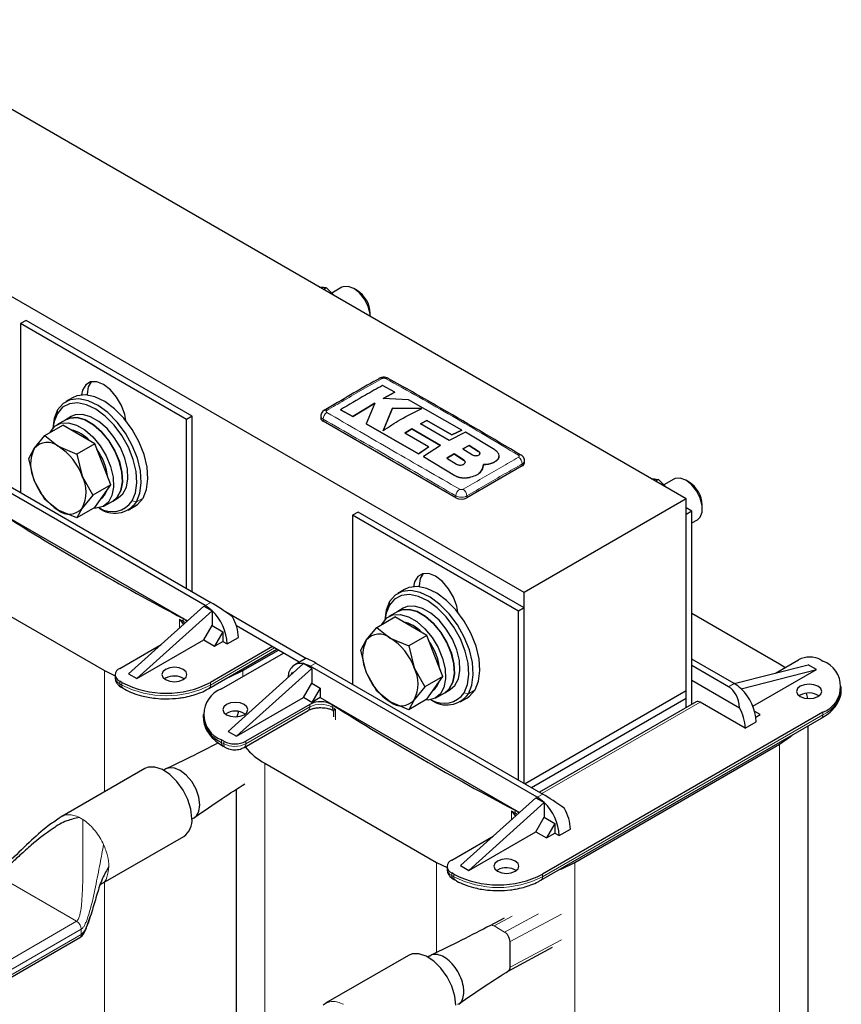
# Model space of a CAD drawing. Header units: millimetres. Extents: x 5 to 418, y 2 to 292.
# Tile 14 of 23: x 254 to 296, y 92 to 143. Entities that reach past the tile are written whole.
import ezdxf

# ---------------------------------------------------------------- set-up
doc = ezdxf.new("R2010")
doc.units = ezdxf.units.MM

msp = doc.modelspace()

# ---------------------------------------------------------------- linework, layer by layer
at = {"color": 7, "linetype": 'Continuous', "lineweight": 25}
for p, q in [((287.7706, 118.0719), (245.3442, 142.5642)), ((279.4834, 113.2878), (237.057, 137.78)), ((269.3793, 128.8592), (269.2319, 128.7742)), ((269.7849, 128.4549), (269.3793, 128.8592)), ((270.168, 128.8888), (269.6498, 128.5896)), ((270.9416, 128.7291), (270.7681, 128.8293)), ((271.6165, 127.3975), (271.6165, 127.56)), ((254.0275, 127.1993), (253.7447, 127.036)), ((253.7447, 127.036), (253.7447, 118.397)), ((262.23, 122.1375), (253.7447, 127.036)), ((262.5128, 122.3008), (254.0275, 127.1993)), ((272.87, 123.5331), (272.2479, 123.8699)), ((257.1388, 123.4271), (257.1388, 123.3835)), ((272.2667, 123.2135), (272.87, 123.5331)), ((272.87, 123.5265), (272.2667, 123.2069)), ((272.87, 123.5331), (272.87, 123.5265)), ((256.3874, 123.2427), (256.048, 123.0468)), ((270.7162, 122.2927), (271.8416, 122.9761)), ((271.8416, 122.9695), (270.7162, 122.2861)), ((271.8416, 122.9761), (271.401, 121.9189)), ((273.5779, 123.1454), (272.2667, 123.2135)), ((276.2925, 121.5962), (273.5779, 123.1454)), ((256.3349, 122.2887), (256.052, 122.1254)), ((262.5128, 122.3008), (262.23, 122.1375)), ((262.5128, 113.3353), (262.5128, 122.3008)), ((269.0849, 122.3126), (269.0849, 122.2111)), ((270.0945, 122.628), (270.7162, 122.2927)), ((270.0945, 122.628), (270.0945, 122.6215)), ((270.7162, 122.2861), (270.0945, 122.6215)), ((270.7162, 122.2927), (270.7162, 122.2861)), ((272.7473, 122.7167), (272.2698, 121.5648)), ((272.2698, 121.5583), (272.7473, 122.7101)), ((274.2525, 122.7012), (272.7473, 122.7167)), ((272.7473, 122.7167), (272.7473, 122.7101)), ((272.7473, 122.7101), (274.2525, 122.6947)), ((254.9778, 121.3098), (255.898, 121.8411)), ((256.052, 122.1254), (255.5995, 121.8641)), ((256.7145, 121.3697), (255.898, 121.8411)), ((262.23, 113.4986), (262.23, 122.1375)), ((275.9903, 118.1291), (269.202, 122.0479)), ((271.401, 121.9189), (274.0883, 120.3879)), ((271.401, 121.9189), (271.401, 121.9124)), ((274.0883, 120.3814), (271.401, 121.9124)), ((274.1869, 121.9198), (274.5131, 122.0904)), ((274.5131, 122.0839), (274.1869, 121.9132)), ((275.6519, 121.0595), (274.1869, 121.9198)), ((274.5131, 122.0904), (275.7816, 121.35)), ((274.5131, 122.0904), (274.5131, 122.0839)), ((275.7816, 121.3435), (274.5131, 122.0839)), ((254.4433, 120.6561), (254.9778, 121.3098)), ((254.9778, 121.3098), (255.668, 120.7656)), ((257.531, 120.8984), (256.7145, 121.3697)), ((273.3813, 121.4395), (273.7419, 121.6646)), ((273.7419, 121.6581), (273.3813, 121.4329)), ((274.5985, 120.7296), (273.3813, 121.4395)), ((273.7419, 121.6646), (275.2066, 120.8044)), ((273.7419, 121.6646), (273.7419, 121.6581)), ((275.2066, 120.7979), (273.7419, 121.6581)), ((276.4891, 121.4798), (275.6519, 121.0595)), ((275.7816, 121.35), (276.2925, 121.5962)), ((276.2925, 121.5896), (275.7816, 121.3435)), ((275.7816, 121.35), (275.7816, 121.3435)), ((276.2925, 121.5962), (276.2925, 121.5896)), ((277.9852, 120.5776), (276.4891, 121.4798)), ((255.668, 120.7656), (256.6108, 120.3671)), ((257.531, 120.8984), (256.6108, 120.3671)), ((257.9393, 119.8461), (257.531, 120.8984)), ((275.2066, 120.8044), (274.3357, 120.2413)), ((276.6639, 120.8085), (276.3483, 120.639)), ((276.3483, 120.6324), (276.6639, 120.802)), ((277.1563, 120.502), (276.6639, 120.8085)), ((276.6639, 120.8085), (276.6639, 120.802)), ((276.6639, 120.802), (277.1563, 120.4955)), ((254.1613, 120.1481), (254.4433, 120.6561)), ((256.6108, 120.3671), (256.8927, 119.242)), ((274.0883, 120.3879), (274.5985, 120.7296)), ((274.5985, 120.723), (274.0883, 120.3814)), ((274.0883, 120.3879), (274.0883, 120.3814)), ((274.5985, 120.7296), (274.5985, 120.723)), ((275.8964, 120.3799), (275.5357, 120.1591)), ((275.5357, 120.1526), (275.8964, 120.3733)), ((276.3888, 120.0702), (275.8964, 120.3799)), ((275.8964, 120.3799), (275.8964, 120.3733)), ((275.8964, 120.3733), (276.3888, 120.0637)), ((276.3483, 120.639), (276.8407, 120.3297)), ((278.1993, 120.2657), (278.1993, 120.2723)), ((254.4433, 119.023), (254.1613, 120.1481)), ((258.3475, 118.7939), (257.9393, 119.8461)), ((274.3357, 120.2413), (275.9414, 119.2696)), ((274.3357, 120.2413), (274.3357, 120.2347)), ((275.9414, 119.2631), (274.3357, 120.2347)), ((275.5357, 120.1591), (276.0282, 119.8522)), ((279.3844, 119.7619), (276.5559, 118.1291)), ((277.3571, 119.6184), (277.3954, 119.837)), ((277.3865, 119.7797), (277.3571, 119.6118)), ((277.3994, 119.7789), (277.3994, 119.7855)), ((277.9852, 119.9756), (277.9852, 119.9691)), ((279.5015, 119.9252), (279.5015, 120.0267)), ((263.1775, 112.625), (251.5809, 119.3196)), ((251.8638, 119.4829), (263.4603, 112.7883)), ((277.3571, 119.6184), (277.3571, 119.6118)), ((254.9778, 118.0437), (254.4433, 119.023)), ((256.8927, 119.242), (257.4273, 118.2627)), ((258.3475, 118.7939), (257.4273, 118.2627)), ((257.9393, 118.2131), (258.3475, 118.7939)), ((276.682, 119.176), (276.682, 119.1695)), ((286.3498, 119.0624), (286.2024, 118.9773)), ((286.7555, 118.658), (286.3498, 119.0624)), ((287.1386, 119.0919), (286.6203, 118.7927)), ((287.9122, 118.9322), (287.7387, 119.0324)), ((257.4273, 118.2627), (256.8927, 117.6089)), ((255.668, 117.4994), (254.9778, 118.0437)), ((257.531, 117.6322), (257.9393, 118.2131)), ((257.9993, 117.7071), (258.4518, 117.9683)), ((258.4518, 117.9683), (258.7347, 118.1316)), ((287.7706, 118.0719), (279.4834, 113.2878)), ((287.7706, 108.2735), (287.7706, 118.0719)), ((288.5871, 117.5628), (288.5871, 117.7631)), ((252.09, 117.7192), (262.2666, 111.8444)), ((256.6108, 117.101), (255.668, 117.4994)), ((257.531, 117.6322), (256.6108, 117.101)), ((256.8927, 117.6089), (256.6108, 117.101)), ((259.2478, 117.5041), (259.5872, 117.7)), ((270.9981, 117.4024), (270.7152, 117.2391)), ((270.7152, 117.2391), (270.7152, 108.6001)), ((279.2005, 112.3406), (270.7152, 117.2391)), ((279.4834, 112.5039), (270.9981, 117.4024)), ((288.0535, 117.4513), (287.7706, 117.6146)), ((288.0535, 117.4513), (287.7706, 117.2881)), ((287.7706, 107.4126), (287.7706, 117.2881)), ((288.0535, 107.5759), (288.0535, 117.4513)), ((288.0535, 116.8488), (288.3385, 117.0134)), ((249.2616, 114.364), (258.0297, 109.3023)), ((273.358, 113.4458), (273.0186, 113.2499)), ((274.1093, 113.6302), (274.1093, 113.5866)), ((279.4834, 103.5384), (279.4834, 113.2878)), ((259.2601, 109.1388), (263.1068, 112.6005)), ((259.6844, 108.8938), (263.531, 112.3556)), ((263.1068, 112.6005), (263.5307, 112.3558)), ((263.531, 112.3556), (263.5307, 112.3558)), ((263.531, 112.3555), (263.531, 111.6044)), ((268.3573, 109.9123), (264.2207, 112.3002)), ((273.0226, 112.3285), (272.57, 112.0672)), ((273.3054, 112.4918), (273.0226, 112.3285)), ((279.4834, 112.5039), (279.2005, 112.3406)), ((279.2005, 103.7017), (279.2005, 112.3406)), ((279.4834, 103.5384), (279.4834, 112.5039)), ((292.5365, 109.6289), (288.0535, 112.2169)), ((271.9484, 111.5129), (272.8686, 112.0442)), ((273.6851, 111.5728), (272.8686, 112.0442)), ((263.1068, 110.8695), (263.531, 111.6044)), ((263.531, 111.6044), (264.0826, 111.286)), ((264.0826, 111.286), (263.6583, 110.5511)), ((264.0826, 111.286), (264.0826, 110.7961)), ((267.9838, 109.7359), (264.7738, 111.589)), ((271.4138, 110.8592), (271.9484, 111.5129)), ((271.9484, 111.5129), (272.6386, 110.9687)), ((274.5016, 111.1015), (273.6851, 111.5728)), ((259.6844, 108.8938), (263.1068, 110.8695)), ((263.1068, 110.8695), (263.6583, 110.5511)), ((263.6583, 110.5511), (264.0826, 110.7961)), ((264.0826, 110.7961), (264.3088, 110.6654)), ((264.3088, 110.6654), (264.8745, 110.992)), ((271.1319, 110.3512), (271.4138, 110.8592)), ((272.6386, 110.9687), (273.5814, 110.5702)), ((274.5016, 111.1015), (273.5814, 110.5702)), ((274.9098, 110.0492), (274.5016, 111.1015)), ((258.8076, 109.4163), (260.9301, 110.6417)), ((263.3633, 108.3841), (266.8444, 110.3937)), ((266.614, 110.5267), (263.4462, 108.6979)), ((264.0119, 108.3713), (267.1797, 110.2001)), ((265.1008, 109.3023), (266.9179, 110.3513)), ((271.4138, 109.2261), (271.1319, 110.3512)), ((273.5814, 110.5702), (273.8633, 109.4451)), ((268.2892, 109.9123), (267.7516, 109.6019)), ((268.8343, 109.686), (280.4309, 102.9914)), ((275.3181, 108.997), (274.9098, 110.0492)), ((290.2172, 108.641), (288.0535, 109.8901)), ((292.3232, 109.1707), (293.5124, 109.8572)), ((294.6437, 109.8572), (294.7569, 109.7919)), ((258.0297, 109.3023), (258.5732, 109.0307)), ((268.1979, 109.6615), (264.3513, 106.1997)), ((268.6222, 109.4165), (264.7755, 105.9548)), ((267.57, 109.0964), (267.6464, 109.2286)), ((267.6464, 109.2286), (267.6894, 109.2038)), ((268.1979, 109.6614), (268.1982, 109.6613)), ((268.6222, 109.4165), (268.1982, 109.6613)), ((280.148, 102.8281), (268.5515, 109.5227)), ((268.6222, 109.4165), (268.6222, 108.6653)), ((271.9484, 108.2468), (271.4138, 109.2261)), ((273.8633, 109.4451), (274.3979, 108.4658)), ((289.9344, 108.4777), (288.0535, 109.5635)), ((290.225, 108.6364), (293.9932, 109.5959)), ((290.5708, 108.3715), (294.4175, 109.351)), ((291.1743, 107.4788), (294.4175, 109.351)), ((292.8148, 109.4545), (292.5365, 109.6289)), ((294.4175, 109.351), (293.9932, 109.5959)), ((258.5732, 109.0898), (258.5732, 108.9591)), ((258.9207, 108.6979), (258.8076, 108.7632)), ((259.2601, 109.1388), (259.6844, 108.8938)), ((261.1552, 108.9101), (261.105, 108.8775)), ((275.3181, 108.997), (274.3979, 108.4658)), ((274.9098, 108.4162), (275.3181, 108.997)), ((288.0535, 108.8123), (290.4863, 107.4079)), ((258.8904, 108.4494), (259.0036, 108.3841)), ((268.1979, 107.9305), (268.6222, 108.6653)), ((268.6222, 108.6653), (269.0606, 108.4122)), ((269.0606, 108.4122), (268.6363, 107.6774)), ((269.0606, 108.4122), (269.0606, 107.9223)), ((272.6386, 107.7025), (271.9484, 108.2468)), ((274.3979, 108.4658), (273.8633, 107.812)), ((274.5016, 107.8353), (274.9098, 108.4162)), ((275.4224, 108.1714), (275.7052, 108.3347)), ((287.7706, 108.2735), (279.5259, 103.5139)), ((287.7706, 107.8815), (287.7706, 108.2735)), ((290.5705, 108.3717), (290.5708, 108.3715)), ((295.6941, 108.355), (295.6941, 108.4856)), ((264.7755, 105.9548), (268.1979, 107.9305)), ((268.6363, 107.6774), (268.1979, 107.9305)), ((269.0606, 107.9223), (268.6363, 107.6774)), ((269.0606, 107.9223), (279.2371, 102.0475)), ((273.5814, 107.3041), (272.6386, 107.7025)), ((274.5016, 107.8353), (273.5814, 107.3041)), ((273.8633, 107.812), (273.5814, 107.3041)), ((274.9698, 107.9102), (275.4224, 108.1714)), ((276.2183, 107.7072), (276.5577, 107.9031)), ((287.7706, 107.8815), (279.8654, 103.3179)), ((288.2778, 107.7054), (280.2715, 103.0834)), ((287.7706, 107.4126), (287.7706, 107.8815)), ((290.7829, 106.3548), (288.4778, 107.6856)), ((293.5972, 108.0447), (293.547, 108.0121)), ((293.9764, 107.8737), (293.9074, 108.1437)), ((264.8778, 107.2106), (264.8016, 106.9436)), ((265.1735, 105.3797), (268.4364, 107.2634)), ((268.5193, 107.5771), (265.2564, 105.6935)), ((269.6948, 107.2926), (269.7133, 107.2922)), ((269.7285, 107.2227), (269.7285, 106.9408)), ((294.7569, 107.1794), (280.4167, 98.901)), ((291.5466, 107.0569), (291.2661, 107.2189)), ((263.0746, 107.0651), (263.0746, 106.9344)), ((280.3339, 98.5872), (294.674, 106.8656)), ((290.7829, 106.3548), (291.3486, 106.6814)), ((291.3295, 106.9316), (291.5466, 107.0569)), ((264.3513, 106.1997), (264.7755, 105.9548)), ((294.001, 79.8255), (294.001, 106.4771)), ((264.125, 105.6935), (264.0119, 105.7588)), ((264.0947, 105.445), (264.2079, 105.3797)), ((282.0714, 99.5054), (292.5365, 105.5468)), ((260.0845, 104.295), (255.8419, 101.8458)), ((261.1706, 104.2754), (261.0585, 104.2107)), ((266.2322, 104.5671), (275.0003, 99.5054)), ((264.7677, 103.2342), (264.7677, 88.6668)), ((276.2307, 99.3419), (280.0773, 102.8036)), ((280.0773, 102.8036), (280.5013, 102.5589)), ((276.6549, 99.0969), (280.5016, 102.5587)), ((280.5016, 102.5587), (280.5013, 102.5589)), ((280.5016, 102.5586), (280.5016, 101.8075)), ((255.8631, 101.858), (255.7179, 101.7569)), ((262.4984, 101.7165), (262.6105, 101.7812)), ((280.0773, 101.0726), (280.5016, 101.8075)), ((280.5016, 101.8075), (281.0531, 101.4891)), ((281.0531, 101.4891), (280.6289, 100.7542)), ((281.0531, 101.4891), (281.0531, 100.9992)), ((281.2794, 100.8685), (281.8451, 101.1951)), ((257.8417, 98.3816), (262.0844, 100.8308)), ((275.7781, 99.6194), (277.9007, 100.8448)), ((276.6549, 99.0969), (280.0773, 101.0726)), ((280.0773, 101.0726), (280.6289, 100.7542)), ((280.6289, 100.7542), (281.0531, 100.9992)), ((281.0531, 100.9992), (281.2794, 100.8685)), ((275.0003, 99.5054), (275.5438, 99.2338)), ((275.5438, 99.2929), (275.5438, 99.1622)), ((276.2307, 99.3419), (276.6549, 99.0969)), ((275.8913, 98.901), (275.7781, 98.9663)), ((275.861, 98.6525), (275.9741, 98.5872)), ((278.1257, 99.1132), (278.0755, 99.0806)), ((278.4615, 96.6579), (277.7322, 96.2675)), ((251.9655, 92.8859), (256.7728, 95.6611)), ((278.6593, 93.9512), (280.932, 95.1678)), ((278.7621, 94.1452), (278.7621, 95.4525)), ((273.5761, 94.7512), (269.3335, 92.302)), ((274.6622, 94.7315), (274.5501, 94.6668)), ((269.3547, 92.3141), (269.2095, 92.2131))]:
    msp.add_line(p, q, dxfattribs=at)
at = {"color": 7, "linetype": 'Continuous', "lineweight": 18}
for p, q in [((257.1388, 123.4271), (257.0733, 123.3893)), ((255.6226, 122.4481), (255.6351, 122.6312)), ((269.202, 122.0479), (269.202, 122.1497)), ((277.1563, 120.502), (277.1563, 120.4955)), ((276.3888, 120.0702), (276.3888, 120.0637)), ((279.3844, 119.7619), (279.3844, 119.8638)), ((275.9414, 119.2696), (275.9414, 119.2631)), ((259.4469, 117.9722), (259.6607, 117.9197)), ((260.0001, 118.1157), (259.6607, 117.9197)), ((275.9903, 118.1291), (275.9903, 118.231)), ((276.5559, 118.1291), (276.5559, 118.231)), ((274.1093, 113.6302), (274.0438, 113.5924)), ((263.1775, 112.625), (263.4603, 112.7883)), ((272.5932, 112.6512), (272.6057, 112.8343)), ((261.8716, 111.4889), (261.8716, 111.9278)), ((262.0487, 111.6839), (261.8716, 111.9278)), ((261.8716, 111.9278), (262.0772, 111.7004)), ((262.0435, 111.8373), (262.0435, 111.9679)), ((266.7272, 110.4613), (263.4462, 108.5673)), ((268.5515, 109.5227), (268.8343, 109.686)), ((258.0297, 109.3023), (258.0297, 103.1088)), ((265.1008, 109.3023), (265.1008, 109)), ((258.8076, 108.6326), (258.8076, 108.7632)), ((258.9207, 108.6979), (258.9207, 108.5673)), ((263.4462, 108.5673), (263.4462, 108.6979)), ((258.9207, 108.5673), (258.8076, 108.6326)), ((276.4175, 108.1753), (276.6313, 108.1228)), ((276.9707, 108.3188), (276.6313, 108.1228)), ((289.9344, 108.4777), (290.2172, 108.641)), ((280.3886, 103.0158), (288.4778, 107.6856)), ((265.2564, 105.5629), (268.5193, 107.4465)), ((268.5193, 107.4465), (268.5193, 107.5771)), ((269.6763, 107.5616), (269.6763, 107.431)), ((269.7133, 107.2922), (269.8332, 107.3317)), ((269.8332, 107.3317), (269.7394, 107.2441)), ((269.8332, 107.3317), (269.8332, 106.785)), ((294.7569, 107.1794), (294.7569, 107.0487)), ((294.7569, 107.0487), (280.4167, 98.7704)), ((264.0119, 105.6282), (264.0119, 105.7588)), ((264.125, 105.6935), (264.125, 105.5629)), ((265.2564, 105.5629), (265.2564, 105.6935)), ((264.125, 105.5629), (264.0119, 105.6282)), ((292.5365, 105.5468), (292.5365, 77.7844)), ((266.2322, 104.5671), (266.2322, 89.6031)), ((280.148, 102.8281), (280.4309, 102.9914)), ((279.0141, 102.0404), (279.0141, 102.171)), ((278.8422, 101.6921), (278.8422, 102.1309)), ((279.0192, 101.887), (278.8422, 102.1309)), ((278.8422, 102.1309), (279.0478, 101.9035)), ((257.9421, 100.5045), (257.9859, 100.4131)), ((275.0003, 99.5054), (275.0003, 94.898)), ((282.0714, 99.5054), (282.0714, 71.743)), ((256.6061, 96.4941), (252.552, 98.8345)), ((275.7781, 98.8357), (275.7781, 98.9663)), ((275.8913, 98.7704), (275.7781, 98.8357)), ((275.8913, 98.901), (275.8913, 98.7704)), ((280.4167, 98.7704), (280.4167, 98.901)), ((258.0297, 98.4901), (258.0297, 81.9916)), ((277.9419, 96.2529), (278.8641, 96.7465)), ((278.4793, 95.9426), (280.2204, 96.8747)), ((278.7621, 95.4525), (281.3849, 96.8565)), ((251.7114, 93.6685), (256.6061, 96.4941)), ((278.4793, 95.9426), (277.9419, 96.2529)), ((252.0741, 93.3335), (256.8418, 96.0859)), ((256.8418, 95.8137), (252.0741, 93.0613)), ((256.8418, 95.8137), (256.8418, 96.0859)), ((278.7621, 94.1452), (281.3849, 95.5492))]:
    msp.add_line(p, q, dxfattribs=at)
at = {"color": 7, "linetype": 'Continuous', "lineweight": 25, "flags": 128}
for points in [[(271.6159, 127.3979), (271.6036, 127.5373), (271.5028, 127.9152), (271.3134, 128.2853), (271.0582, 128.6027), (270.768, 128.8294), (270.4778, 128.9378), (270.2226, 128.915), (270.168, 128.8888)], [(259.1133, 122.0878), (259.0633, 122.3933), (258.9026, 122.8503), (258.6523, 123.2838), (258.3369, 123.6514), (257.9873, 123.9172), (257.6377, 124.0551), (257.3223, 124.0516), (257.072, 123.907), (256.9113, 123.6356), (256.8613, 123.3878)], [(257.3414, 124.0562), (257.1942, 123.7989), (257.1388, 123.4271)], [(260.0001, 118.1157), (260.1797, 118.5592), (260.2493, 119.0985), (260.2055, 119.7067), (260.0505, 120.3533), (259.792, 121.0057), (259.443, 121.6314), (259.0211, 122.1989), (258.5473, 122.6798), (258.0454, 123.0499), (257.5406, 123.2908), (257.0582, 123.3903), (256.6224, 123.3434), (256.3874, 123.2427)], [(259.4469, 117.9722), (259.6175, 118.3935), (259.6837, 118.9059), (259.6421, 119.4837), (259.4948, 120.0979), (259.2492, 120.7178), (258.9177, 121.3122), (258.5168, 121.8513), (258.0667, 122.3081), (257.5899, 122.6598), (257.1104, 122.8886), (256.6521, 122.9831), (256.2381, 122.9385), (255.8891, 122.7571), (255.6226, 122.4481)], [(259.6607, 117.9197), (259.8403, 118.3632), (259.9099, 118.9026), (259.8661, 119.5108), (259.7111, 120.1573), (259.4526, 120.8098), (259.1036, 121.4355), (258.6817, 122.003), (258.2079, 122.4839), (257.706, 122.854), (257.2012, 123.0948), (256.7188, 123.1943), (256.283, 123.1474), (255.9156, 122.9565), (255.6351, 122.6312)], [(255.6351, 122.6312), (255.4555, 122.1877), (255.3871, 121.6875)], [(255.6226, 122.4481), (255.452, 122.0268), (255.3964, 121.6981)], [(258.7347, 118.1316), (258.9676, 118.3329), (259.1488, 118.6728), (259.2285, 119.1093), (259.2018, 119.615), (259.0703, 120.1581), (258.8424, 120.7044), (258.5323, 121.2197), (258.1595, 121.6716), (257.7475, 122.0316), (257.3221, 122.2772), (256.91, 122.3929), (256.5373, 122.3714), (256.3349, 122.2887)], [(255.2414, 121.462), (255.2661, 121.5108), (255.4952, 121.7924), (255.8063, 121.948), (256.1797, 121.9677), (256.5921, 121.8503), (257.0174, 121.6032), (257.4291, 121.2418), (257.8013, 120.789), (258.1104, 120.2731), (258.3372, 119.7266), (258.4674, 119.1837), (258.4927, 118.6788), (258.4117, 118.2433), (258.2293, 117.9048), (257.9571, 117.6844), (257.6122, 117.5961), (257.472, 117.5981)], [(258.4518, 117.9683), (258.6848, 118.1696), (258.8659, 118.5095), (258.9456, 118.9461), (258.9189, 119.4517), (258.7875, 119.9948), (258.5595, 120.5412), (258.2494, 121.0564), (257.8766, 121.5083), (257.4646, 121.8683), (257.0392, 122.1139), (256.6272, 122.2296), (256.2544, 122.2081), (256.052, 122.1254)], [(256.052, 122.1254), (256.2588, 122.2093), (256.6322, 122.229), (257.0446, 122.1116), (257.47, 121.8644), (257.8817, 121.5031), (258.2538, 121.0502), (258.563, 120.5343), (258.7898, 119.9878), (258.9199, 119.445), (258.9453, 118.94), (258.8642, 118.5046), (258.6819, 118.166), (258.4518, 117.9683)], [(288.3385, 117.0134), (288.4734, 117.1385), (288.5742, 117.4001), (288.5742, 117.7404), (288.4734, 118.1183), (288.284, 118.4884), (288.0288, 118.8058), (287.7385, 119.0325), (287.4483, 119.1409), (287.1931, 119.1181), (287.1386, 119.0919)], [(259.5872, 117.7), (259.7196, 117.7903), (260.0001, 118.1157)], [(276.0839, 112.2909), (276.0339, 112.5964), (275.8732, 113.0534), (275.6229, 113.4869), (275.3075, 113.8545), (274.9579, 114.1203), (274.6083, 114.2582), (274.2929, 114.2547), (274.0426, 114.1101), (273.8819, 113.8387), (273.8319, 113.591)], [(274.312, 114.2593), (274.1647, 114.002), (274.1093, 113.6302)], [(276.6313, 108.1228), (276.8108, 108.5663), (276.8805, 109.1057), (276.8367, 109.7139), (276.6816, 110.3604), (276.4232, 111.0129), (276.0742, 111.6386), (275.6522, 112.2061), (275.1784, 112.687), (274.6765, 113.0571), (274.1717, 113.2979), (273.6893, 113.3974), (273.2535, 113.3505), (272.8862, 113.1596), (272.6057, 112.8343)], [(276.9707, 108.3188), (277.1502, 108.7623), (277.2199, 109.3016), (277.1761, 109.9098), (277.0211, 110.5564), (276.7626, 111.2088), (276.4136, 111.8345), (275.9916, 112.402), (275.5178, 112.8829), (275.0159, 113.253), (274.5111, 113.4939), (274.0287, 113.5934), (273.5929, 113.5465), (273.358, 113.4458)], [(272.6057, 112.8343), (272.4261, 112.3908), (272.3576, 111.8906)], [(276.4175, 108.1753), (276.5881, 108.5966), (276.6542, 109.109), (276.6126, 109.6868), (276.4653, 110.301), (276.2198, 110.9209), (275.8883, 111.5153), (275.4874, 112.0544), (275.0373, 112.5112), (274.5605, 112.8629), (274.0809, 113.0917), (273.6227, 113.1862), (273.2086, 113.1416), (272.8596, 112.9602), (272.5932, 112.6512)], [(272.5932, 112.6512), (272.4226, 112.2299), (272.367, 111.9012)], [(275.4224, 108.1714), (275.6554, 108.3727), (275.8365, 108.7126), (275.9162, 109.1492), (275.8895, 109.6548), (275.758, 110.1979), (275.5301, 110.7443), (275.22, 111.2595), (274.8472, 111.7114), (274.4352, 112.0714), (274.0098, 112.317), (273.5978, 112.4327), (273.225, 112.4112), (273.0226, 112.3285)], [(273.0226, 112.3285), (273.2294, 112.4124), (273.6028, 112.4321), (274.0152, 112.3147), (274.4406, 112.0675), (274.8523, 111.7062), (275.2244, 111.2533), (275.5335, 110.7374), (275.7603, 110.1909), (275.8905, 109.6481), (275.9158, 109.1431), (275.8348, 108.7077), (275.6524, 108.3691), (275.4224, 108.1714)], [(275.7052, 108.3347), (275.9382, 108.536), (276.1193, 108.8759), (276.199, 109.3124), (276.1723, 109.8181), (276.0409, 110.3612), (275.8129, 110.9075), (275.5028, 111.4228), (275.1301, 111.8747), (274.718, 112.2347), (274.2926, 112.4803), (273.8806, 112.596), (273.5078, 112.5745), (273.3054, 112.4918)], [(272.212, 111.6651), (272.2367, 111.7139), (272.4658, 111.9956), (272.7768, 112.1511), (273.1503, 112.1708), (273.5626, 112.0534), (273.988, 111.8063), (274.3997, 111.4449), (274.7718, 110.9921), (275.081, 110.4762), (275.3078, 109.9297), (275.4379, 109.3868), (275.4633, 108.8819), (275.3822, 108.4464), (275.1999, 108.1079), (274.9277, 107.8875), (274.5827, 107.7992), (274.4425, 107.8012)], [(261.1552, 109.3674), (261.0164, 109.2475), (260.9677, 109.1061), (261.0164, 108.9647), (261.1552, 108.8449), (261.3628, 108.7648), (261.6077, 108.7366), (261.8526, 108.7648), (262.0602, 108.8449), (262.199, 108.9647), (262.2477, 109.1061), (262.199, 109.2475), (262.0602, 109.3674), (261.8526, 109.4474), (261.6077, 109.4756), (261.3628, 109.4474), (261.1552, 109.3674)], [(264.3102, 108.9307), (264.4332, 108.9789), (265.1008, 109.3023)], [(276.5577, 107.9031), (276.6902, 107.9934), (276.9707, 108.3188)], [(293.5972, 108.502), (293.4585, 108.3821), (293.4098, 108.2407), (293.4585, 108.0993), (293.5972, 107.9795), (293.8048, 107.8994), (294.0498, 107.8712), (294.2947, 107.8994), (294.5023, 107.9795), (294.641, 108.0993), (294.6898, 108.2407), (294.641, 108.3821), (294.5023, 108.502), (294.2947, 108.5821), (294.0498, 108.6102), (293.8048, 108.5821), (293.5972, 108.502)], [(265.1715, 107.0488), (265.3103, 107.1686), (265.359, 107.31), (265.3103, 107.4514), (265.1715, 107.5713), (264.9639, 107.6513), (264.719, 107.6795), (264.4741, 107.6513), (264.2664, 107.5713), (264.1277, 107.4514), (264.079, 107.31), (264.1277, 107.1686), (264.2664, 107.0488), (264.4741, 106.9687), (264.719, 106.9405), (264.9639, 106.9687), (265.1715, 107.0488)], [(292.5365, 105.5468), (293.0968, 105.9322), (293.1802, 106.0032)], [(262.4987, 101.7465), (262.4462, 102.2174), (262.2928, 102.7139), (262.0497, 103.1992), (261.7351, 103.6373), (261.3722, 103.9958), (260.9879, 104.2479), (260.6108, 104.3751), (260.2689, 104.3679), (260.0845, 104.295)], [(262.6105, 101.7812), (262.7143, 101.8616), (262.8589, 102.1059), (262.9088, 102.4405), (262.8589, 102.8326), (262.7143, 103.2439), (262.489, 103.634), (262.2052, 103.9649), (261.8905, 104.2041), (261.5759, 104.3282), (261.292, 104.325), (261.1706, 104.2754)], [(278.1257, 99.5705), (277.987, 99.4506), (277.9383, 99.3092), (277.987, 99.1678), (278.1257, 99.048), (278.3333, 98.9679), (278.5783, 98.9397), (278.8232, 98.9679), (279.0308, 99.048), (279.1695, 99.1678), (279.2183, 99.3092), (279.1695, 99.4506), (279.0308, 99.5705), (278.8232, 99.6505), (278.5783, 99.6787), (278.3333, 99.6505), (278.1257, 99.5705)], [(281.2808, 99.1338), (281.4037, 99.182), (282.0714, 99.5054)], [(275.9903, 92.2027), (275.9378, 92.6735), (275.7844, 93.17), (275.5413, 93.6554), (275.2267, 94.0935), (274.8638, 94.4519), (274.4795, 94.7041), (274.1024, 94.8313), (273.7605, 94.8241), (273.5761, 94.7512)]]:
    msp.add_lwpolyline(points, dxfattribs=at)
at = {"color": 7, "linetype": 'Continuous', "lineweight": 18, "flags": 128}
for points in [[(262.1671, 111.7549), (262.1513, 111.7679), (262.0435, 111.8373)], [(279.1377, 101.958), (279.1219, 101.971), (279.0141, 102.0404)]]:
    msp.add_lwpolyline(points, dxfattribs=at)
at = {"color": 7, "linetype": 'Continuous', "lineweight": 25}
for centre, radius, start, end in [((270.1823, 127.5114), 1.435, 1.94131, 58.05332), ((272.1485, 124.1117), 0.1394, 55.56316, 114.46716), ((269.3155, 122.4779), 0.138, 55.21819, 114.71129), ((269.2851, 122.2311), 0.2012, 185.6948, 245.62534), ((255.9346, 119.8227), 1.8172, 42.15117, 77.8542), ((255.1116, 120.0845), 0.8794, 50.75183, 139.4672), ((254.0125, 118.1807), 3.0695, 20.22711, 57.36203), ((256.0764, 119.8395), 1.8259, 153.43643, 206.56357), ((255.0891, 118.7863), 3.1378, 6.90497, 35.50639), ((279.2702, 120.1965), 0.1339, 62.68013, 125.64176), ((279.3013, 119.9452), 0.2012, 294.37466, 354.3052), ((257.3235, 120.0842), 3.0695, 200.22711, 237.36203), ((255.2596, 118.4255), 1.8259, 333.43643, 26.56357), ((287.1529, 117.7145), 1.435, 1.94131, 58.05332), ((257.3719, 118.735), 0.8062, 306.35977, 343.43888), ((258.5496, 118.705), 1.3606, 233.48866, 324.74809), ((258.4116, 118.6865), 1.2578, 238.47912, 325.39852), ((276.2731, 118.675), 0.6148, 242.60967, 297.39033), ((324.2575, 230.5203), 133.8852, 237.69499, 242.310386), ((256.2244, 118.1804), 0.8794, 230.75183, 319.4672), ((262.2302, 111.0159), 1.8673, 45.85457, 59.51629), ((261.807, 110.538), 2.5051, 2.91529, 46.51141), ((261.8029, 111.47), 0.5531, 38.68549, 64.20848), ((262.6006, 110.9198), 2.2751, 1.8179, 29.64378), ((272.9051, 110.0258), 1.8172, 42.15117, 77.8542), ((273.047, 110.0426), 1.8259, 153.43643, 206.56357), ((272.0822, 110.2877), 0.8794, 50.75183, 139.4672), ((270.9831, 108.3838), 3.0695, 20.22711, 57.36203), ((272.0596, 108.9894), 3.1378, 6.90497, 35.50639), ((294.078, 108.7654), 1.2296, 62.60967, 117.39033), ((294.2611, 108.4856), 1.3972, 290.78342, 69.21658), ((258.9315, 109.0898), 0.3493, 110.78342, 249.21658), ((268.0759, 109.0179), 0.6549, 79.26017, 184.7018), ((267.954, 108.5193), 1.1678, 59.22499, 77.92714), ((274.2941, 110.2873), 3.0695, 200.22711, 237.36203), ((272.2301, 108.6286), 1.8259, 333.43643, 26.56357), ((261.1834, 113.065), 4.9185, 242.60967, 297.39033), ((261.6051, 108.0832), 0.9414, 57.53567, 118.55302), ((274.3424, 108.9381), 0.8062, 306.35977, 343.43888), ((264.5076, 107.0651), 1.3972, 110.78342, 249.21658), ((275.3821, 108.8896), 1.2578, 238.47912, 325.39852), ((289.27, 107.0318), 1.8673, 45.85457, 59.51629), ((288.8468, 106.554), 2.5051, 2.91529, 46.51141), ((269.0834, 106.4951), 1.2202, 60.92664, 117.53507), ((273.1949, 108.3835), 0.8794, 230.75183, 319.4672), ((275.5202, 108.9081), 1.3606, 233.48866, 324.74809), ((288.3606, 107.522), 0.2012, 54.38242, 114.30712), ((294.0472, 107.2178), 0.9414, 57.53567, 118.55302), ((264.719, 106.3266), 0.9069, 56.33248, 123.66752), ((341.2281, 220.7234), 133.8852, 237.69499, 242.310386), ((288.509, 106.2826), 2.2751, 1.8179, 29.64378), ((264.6761, 107.0941), 1.6094, 185.6948, 245.62534), ((264.6907, 106.7853), 1.2296, 242.60967, 297.39033), ((267.8398, 107.5307), 3.3715, 219.03792, 241.52174), ((279.2008, 101.219), 1.8673, 45.85457, 59.51629), ((278.7735, 101.6731), 0.5531, 38.68549, 64.20848), ((278.7776, 100.7411), 2.5051, 2.91529, 46.51141), ((279.5711, 101.1229), 2.2751, 1.8179, 29.64378), ((261.5073, 101.6435), 0.9967, 305.37932, 5.93286), ((275.9021, 99.2929), 0.3493, 110.78342, 249.21658), ((278.5757, 98.2863), 0.9414, 57.53567, 118.55302), ((278.154, 103.2681), 4.9185, 242.60967, 297.39033)]:
    msp.add_arc(centre, radius, start, end, dxfattribs=at)
at = {"color": 7, "linetype": 'Continuous', "lineweight": 18}
for centre, radius, start, end in [((272.4777, 124.1126), 0.1386, 64.38698, 124.52497), ((269.6287, 122.1353), 0.4269, 123.32255, 178.05861), ((278.9575, 119.8492), 0.4271, 1.96162, 56.68054), ((276.4255, 118.2054), 0.436, 123.12783, 176.6323), ((276.1208, 118.2055), 0.4359, 3.34751, 56.86931), ((328.6976, 238.5685), 143.1907, 242.180213, 242.257974), ((262.2972, 111.8272), 0.2539, 177.7262, 209.94554), ((262.0971, 111.6334), 0.07, 106.46652, 133.78307), ((258.9736, 108.9991), 0.4024, 185.6948, 245.62534), ((259.0036, 108.6109), 0.1972, 173.70115, 234.98667), ((259.1104, 108.5429), 0.1913, 172.68493, 236.5366), ((261.1834, 112.9343), 4.9185, 242.60967, 297.39033), ((263.2514, 108.5454), 0.196, 303.76086, 6.41234), ((294.0927, 108.5147), 1.6094, 294.37466, 354.3052), ((268.329, 107.4223), 0.1918, 304.05635, 7.25583), ((269.0834, 106.3645), 1.2202, 60.92664, 117.53507), ((269.9219, 107.4221), 0.2457, 177.94206, 211.91664), ((336.5065, 212.9016), 124.8612, 237.640087, 237.725283), ((269.6587, 107.2315), 0.0816, 8.86043, 48.03629), ((294.5609, 107.0271), 0.1972, 305.01333, 6.29885), ((264.2079, 105.6065), 0.1972, 173.70115, 234.98667), ((264.3152, 105.5386), 0.1918, 172.74121, 235.97315), ((264.6907, 106.6546), 1.2296, 242.60967, 297.39033), ((265.0561, 105.5432), 0.2012, 305.70095, 5.62013), ((255.9011, 100.114), 1.8844, 56.88363, 63.12174), ((345.6681, 228.7716), 143.1907, 242.180213, 242.257974), ((279.2678, 102.0303), 0.2539, 177.7262, 209.94554), ((279.0676, 101.8365), 0.07, 106.46652, 133.78307), ((275.9442, 99.2022), 0.4024, 185.6948, 245.62534), ((275.9741, 98.814), 0.1972, 173.70115, 234.98667), ((276.081, 98.746), 0.1913, 172.68493, 236.5366), ((278.154, 103.1374), 4.9185, 242.60967, 297.39033), ((280.222, 98.7485), 0.196, 303.76086, 6.41234)]:
    msp.add_arc(centre, radius, start, end, dxfattribs=at)
at = {"color": 7, "linetype": 'Continuous', "lineweight": 25}
for centre, major_axis, ratio, start_param, end_param in [((264.3306, 111.9843), (1.4228, -1.0238), 0.1110742, 1.476412, 2.3062436), ((269.7046, 108.8819), (1.4228, -1.0238), 0.1110742, 2.3062436, 3.0915605), ((289.0641, 106.6688), (0.7724, 1.8573), 0.6463006, 5.3694244, 6.199256), ((281.3012, 102.1874), (1.4228, -1.0238), 0.1110742, 1.476412, 2.3062436), ((278.4793, 95.6158), (-0.1999, 0.3466), 0.5773812, 4.5645411, 4.7871775), ((278.4793, 95.6158), (-0.1999, 0.3466), 0.5773812, 4.3414692, 4.5645411), ((278.4793, 95.6158), (-0.1999, 0.3466), 0.5773812, 3.927732, 4.3414692), ((278.4793, 94.3085), (-0.1999, 0.3466), 0.5773812, 3.0682864, 3.2909228), ((278.4793, 94.3085), (-0.1999, 0.3466), 0.5773812, 3.2909228, 3.5139947)]:
    msp.add_ellipse(centre, major_axis=major_axis, ratio=ratio, start_param=start_param, end_param=end_param, dxfattribs=at)
at = {"color": 7, "linetype": 'Continuous', "lineweight": 18}
for centre, start_param, end_param in [((277.9419, 95.926), 5.9737825, 6.2098791), ((277.9419, 95.926), 5.7674687, 5.9737825), ((277.9419, 95.926), 5.4985283, 5.7674687), ((278.4793, 95.6158), 5.2295879, 5.4985283), ((278.4793, 95.6158), 5.0232741, 5.2295879), ((278.4793, 95.6158), 4.7871775, 5.0232741)]:
    msp.add_ellipse(centre, major_axis=(-0.1999, 0.3466), ratio=0.5773812, start_param=start_param, end_param=end_param, dxfattribs=at)
at = {"color": 7, "linetype": 'Continuous', "lineweight": 25}
for points, knots in [([(269.0208, 128.896), (269.108, 128.8939), (269.2455, 128.8906), (269.3434, 128.8677), (269.3793, 128.8592)], [0, 0, 0, 0, 0.6339023, 1, 1, 1, 1]), ([(272.5342, 124.2368), (272.5304, 124.2398), (272.497, 124.267), (272.4043, 124.2894), (272.2626, 124.2998), (272.149, 124.2753), (272.0979, 124.2411), (272.092, 124.2371)], [0, 0, 0, 0, 0.0314747, 0.2834631, 0.5952218, 0.9527506, 1, 1, 1, 1]), ([(272.0909, 124.2385), (272.0496, 124.2153), (271.1056, 123.6849), (270.161, 123.1296), (269.2577, 122.5985)], [0, 0, 0, 0, 0.04373469, 1, 1, 1, 1]), ([(272.2479, 123.8699), (271.9534, 123.7074), (271.2356, 123.3114), (270.5178, 122.8815), (270.0945, 122.628)], [0, 0, 0, 0, 0.4103295, 1, 1, 1, 1]), ([(279.3287, 120.3113), (277.8856, 121.1623), (275.6211, 122.4974), (273.3569, 123.7724), (272.5357, 124.2348)], [0, 0, 0, 0, 0.637324, 1, 1, 1, 1]), ([(269.2587, 122.6015), (269.2541, 122.5995), (269.2116, 122.581), (269.1513, 122.5164), (269.0929, 122.4173), (269.0896, 122.3451), (269.0881, 122.3129)], [0, 0, 0, 0, 0.04285386, 0.39343158, 0.72965407, 1, 1, 1, 1]), ([(272.2698, 121.5648), (272.5642, 121.7592), (273.225, 122.1957), (273.886, 122.5209), (274.2525, 122.7012)], [0, 0, 0, 0, 0.4454775, 1, 1, 1, 1]), ([(276.8407, 120.3297), (276.8602, 120.3195), (276.8993, 120.2989), (276.9738, 120.2841), (277.0499, 120.2837), (277.1205, 120.2984), (277.1772, 120.3263), (277.2137, 120.3642), (277.226, 120.4079), (277.2126, 120.4522), (277.184, 120.4836), (277.1617, 120.4985), (277.1563, 120.502)], [0, 0, 0, 0, 0.107578, 0.2151551, 0.3227414, 0.4302646, 0.5376806, 0.6449866, 0.752213, 0.8594107, 0.9666405, 1, 1, 1, 1]), ([(277.1563, 120.4955), (277.172, 120.4834), (277.2033, 120.4594), (277.2228, 120.4247), (277.2197, 120.4055), (277.2189, 120.4007)], [0, 0, 0, 0, 0.4296303, 0.8592749, 1, 1, 1, 1]), ([(277.9852, 119.9756), (278.0376, 120.0116), (278.1423, 120.0836), (278.2081, 120.2245), (278.1939, 120.3689), (278.1106, 120.4909), (278.0209, 120.553), (277.9852, 120.5776)], [0, 0, 0, 0, 0.21459, 0.4291787, 0.6437975, 0.8584406, 1, 1, 1, 1]), ([(278.1901, 120.266), (278.19, 120.2339), (278.1899, 120.1539), (278.1095, 120.0496), (278.0206, 119.992), (277.9852, 119.9691)], [0, 0, 0, 0, 0.2882395, 0.7172485, 1, 1, 1, 1]), ([(279.4989, 120.0262), (279.4997, 120.0318), (279.5067, 120.077), (279.4784, 120.1589), (279.4182, 120.2507), (279.3629, 120.2999), (279.33, 120.3162), (279.3286, 120.3169)], [0, 0, 0, 0, 0.04731538, 0.38746342, 0.6881179, 0.98688417, 1, 1, 1, 1]), ([(276.0282, 119.8522), (276.0504, 119.8407), (276.095, 119.8177), (276.18, 119.8028), (276.2668, 119.8049), (276.3474, 119.8247), (276.4122, 119.8596), (276.4541, 119.906), (276.4684, 119.9587), (276.4533, 120.0116), (276.4207, 120.0487), (276.395, 120.0661), (276.3888, 120.0702)], [0, 0, 0, 0, 0.1073587, 0.214721, 0.322003, 0.4292233, 0.5364373, 0.6436973, 0.7510459, 0.8585026, 0.9660513, 1, 1, 1, 1]), ([(276.3888, 120.0637), (276.4067, 120.0497), (276.4426, 120.0216), (276.4648, 119.9805), (276.4612, 119.9573), (276.4603, 119.9517)], [0, 0, 0, 0, 0.4302445, 0.8604885, 1, 1, 1, 1]), ([(277.3954, 119.837), (277.4826, 119.8389), (277.6569, 119.8425), (277.8576, 119.9021), (277.9518, 119.9563), (277.9852, 119.9756)], [0, 0, 0, 0, 0.3919653, 0.7839447, 1, 1, 1, 1]), ([(277.9852, 119.9691), (277.9216, 119.9355), (277.7943, 119.8684), (277.5782, 119.8297), (277.4435, 119.8303), (277.3954, 119.8305)], [0, 0, 0, 0, 0.3915997, 0.7831923, 1, 1, 1, 1]), ([(275.9414, 119.2696), (276.0005, 119.2398), (276.1188, 119.1803), (276.3442, 119.1429), (276.538, 119.1463), (276.6457, 119.1686), (276.682, 119.176)], [0, 0, 0, 0, 0.2851253, 0.5702516, 0.8553553, 1, 1, 1, 1]), ([(276.682, 119.1695), (276.6088, 119.1567), (276.4626, 119.131), (276.2313, 119.1504), (276.055, 119.2001), (275.97, 119.2472), (275.9414, 119.2631)], [0, 0, 0, 0, 0.285052, 0.570102, 0.8551915, 1, 1, 1, 1]), ([(276.682, 119.176), (276.79, 119.2054), (277.0059, 119.2641), (277.2449, 119.4237), (277.3206, 119.555), (277.3571, 119.6184)], [0, 0, 0, 0, 0.3407821, 0.6815687, 1, 1, 1, 1]), ([(277.3571, 119.6118), (277.3172, 119.544), (277.2375, 119.4085), (276.9922, 119.2524), (276.783, 119.1965), (276.682, 119.1695)], [0, 0, 0, 0, 0.3408172, 0.6816417, 1, 1, 1, 1]), ([(285.9914, 119.0991), (286.0786, 119.097), (286.2161, 119.0937), (286.314, 119.0708), (286.3498, 119.0624)], [0, 0, 0, 0, 0.6339023, 1, 1, 1, 1]), ([(258.5743, 108.9579), (258.5824, 108.8873), (258.5983, 108.7509), (258.7161, 108.5709), (258.8302, 108.4914), (258.8904, 108.4494)], [0, 0, 0, 0, 0.3361576, 0.6493205, 1, 1, 1, 1]), ([(259.0078, 108.3871), (259.0277, 108.3738), (259.1631, 108.2839), (259.4672, 108.1568), (259.8706, 108.0216), (260.2639, 107.9353), (260.6871, 107.8719), (260.9979, 107.8626), (261.1834, 107.8571)], [0, 0, 0, 0, 0.03604132, 0.24506162, 0.45550939, 0.61096888, 0.76771364, 1, 1, 1, 1]), ([(261.1834, 107.8571), (261.3973, 107.8642), (261.6977, 107.8743), (262.1268, 107.9403), (262.4793, 108.0175), (262.8683, 108.145), (263.166, 108.2685), (263.3166, 108.3624), (263.3577, 108.3881)], [0, 0, 0, 0, 0.2675611, 0.375903, 0.5538423, 0.7355131, 0.9277354, 1, 1, 1, 1]), ([(294.6684, 106.8696), (294.7428, 106.9121), (294.9372, 107.0232), (295.1961, 107.2448), (295.4434, 107.5311), (295.6125, 107.8599), (295.6984, 108.1412), (295.6847, 108.3067), (295.6812, 108.3487)], [0, 0, 0, 0, 0.1211477, 0.3164419, 0.5153917, 0.7184198, 0.928489, 1, 1, 1, 1]), ([(268.4409, 107.263), (268.4486, 107.2684), (268.4866, 107.2949), (268.5969, 107.3384), (268.7633, 107.3849), (268.9318, 107.4094), (269.0446, 107.4118), (269.0849, 107.4127)], [0, 0, 0, 0, 0.0642085, 0.3135773, 0.549839, 0.8388017, 1, 1, 1, 1]), ([(269.0849, 107.4127), (269.19, 107.4072), (269.3365, 107.3997), (269.5228, 107.3537), (269.6279, 107.319), (269.6778, 107.2909), (269.6896, 107.2843)], [0, 0, 0, 0, 0.45531554, 0.63497496, 0.91368625, 1, 1, 1, 1]), ([(269.6846, 107.2916), (269.691, 107.2876), (269.7036, 107.2798), (269.7179, 107.2613), (269.7267, 107.2402), (269.7275, 107.2255), (269.7279, 107.2184)], [0, 0, 0, 0, 0.2649896, 0.5246514, 0.7715361, 1, 1, 1, 1]), ([(269.7394, 107.2441), (269.7353, 107.2386), (269.7283, 107.2291), (269.7313, 107.2245), (269.7325, 107.2225)], [0, 0, 0, 0, 0.5785933, 1, 1, 1, 1]), ([(263.0875, 106.9407), (263.0874, 106.8498), (263.0871, 106.6276), (263.2197, 106.2867), (263.4528, 105.9446), (263.7489, 105.6605), (263.9909, 105.5136), (264.099, 105.448)], [0, 0, 0, 0, 0.1530094, 0.3739744, 0.5982699, 0.820568, 1, 1, 1, 1]), ([(263.8481, 105.611), (263.499, 105.4302), (262.6435, 104.9873), (261.7418, 104.5523), (261.2081, 104.2949)], [0, 0, 0, 0, 0.4081509, 1, 1, 1, 1]), ([(264.2079, 105.3797), (264.263, 105.3528), (264.4032, 105.2842), (264.6715, 105.2461), (264.9543, 105.2754), (265.1087, 105.3489), (265.1735, 105.3797)], [0, 0, 0, 0, 0.1878046, 0.477884, 0.7807662, 1, 1, 1, 1]), ([(262.6548, 101.8102), (263.1102, 102.1301), (263.9173, 102.6971), (264.8188, 103.2706), (265.2117, 103.5206)], [0, 0, 0, 0, 0.564146, 1, 1, 1, 1]), ([(255.7179, 101.7569), (255.5282, 101.6296), (254.9711, 101.2557), (254.1366, 100.483), (253.3398, 99.7197), (252.784, 99.1809), (252.5466, 98.9704), (252.4416, 98.8868), (252.4002, 98.8606), (252.3811, 98.8484)], [0, 0, 0, 0, 0.15084353, 0.44279949, 0.77418932, 0.91101233, 0.96193329, 0.98234525, 1, 1, 1, 1]), ([(256.753, 101.7948), (256.5313, 101.7479), (256.0317, 101.6422), (255.2111, 101.1297), (254.4397, 100.5289), (253.7328, 99.8936), (253.2377, 99.4319), (252.896, 99.1088), (252.6896, 98.9339), (252.6144, 98.8742), (252.5715, 98.8469), (252.552, 98.8345)], [0, 0, 0, 0, 0.12259763, 0.27623128, 0.55225329, 0.70546334, 0.83888288, 0.94869327, 0.96903421, 0.98590289, 1, 1, 1, 1]), ([(258.256, 99.2973), (258.1407, 99.0979), (257.8837, 98.6532), (257.6516, 97.8926), (257.4012, 97.0429), (257.1975, 96.3816), (256.9977, 95.9539), (256.8886, 95.8558), (256.8418, 95.8137)], [0, 0, 0, 0, 0.1747018, 0.3896235, 0.6143231, 0.8700009, 0.9441964, 1, 1, 1, 1]), ([(275.5448, 99.161), (275.553, 99.0904), (275.5688, 98.954), (275.6867, 98.774), (275.8007, 98.6945), (275.861, 98.6525)], [0, 0, 0, 0, 0.3361576, 0.6493205, 1, 1, 1, 1]), ([(257.8029, 98.3222), (257.8066, 98.3298), (257.8296, 98.3758), (257.8376, 98.3799), (257.8443, 98.3832)], [0, 0, 0, 0, 0.1640509, 1, 1, 1, 1]), ([(275.9784, 98.5902), (275.9983, 98.5769), (276.1337, 98.487), (276.4377, 98.3599), (276.8412, 98.2247), (277.2345, 98.1384), (277.6577, 98.075), (277.9684, 98.0657), (278.154, 98.0602)], [0, 0, 0, 0, 0.0360413, 0.2450616, 0.4555094, 0.6109689, 0.7677136, 1, 1, 1, 1]), ([(278.154, 98.0602), (278.3678, 98.0673), (278.6683, 98.0774), (279.0974, 98.1434), (279.4498, 98.2206), (279.8389, 98.3481), (280.1366, 98.4716), (280.2871, 98.5655), (280.3282, 98.5912)], [0, 0, 0, 0, 0.2675611, 0.375903, 0.5538423, 0.7355131, 0.9277354, 1, 1, 1, 1]), ([(256.7725, 95.6609), (256.8062, 95.6865), (256.9739, 95.8138), (257.132, 96.2179), (257.243, 96.573), (257.3077, 96.7797)], [0, 0, 0, 0, 0.0950253, 0.4729863, 1, 1, 1, 1]), ([(277.7647, 96.2846), (277.2758, 96.031), (276.2811, 95.5152), (275.2327, 95.0086), (274.6997, 94.7511)], [0, 0, 0, 0, 0.49161444, 1, 1, 1, 1]), ([(276.4005, 92.8966), (276.3956, 92.9843), (276.3834, 93.2082), (276.2633, 93.6067), (276.0338, 94.0411), (275.7294, 94.413), (275.3848, 94.6823), (275.0454, 94.807), (274.7942, 94.8154), (274.6964, 94.736), (274.6718, 94.7161)], [0, 0, 0, 0, 0.0922728, 0.2355339, 0.3788652, 0.5221066, 0.6653364, 0.8086702, 0.9518946, 1, 1, 1, 1]), ([(278.7382, 94.0276), (278.7484, 94.0565), (278.761, 94.0922), (278.7619, 94.1368), (278.7621, 94.1452)], [0, 0, 0, 0, 0.8130013, 1, 1, 1, 1]), ([(276.1465, 92.2664), (276.6018, 92.5863), (277.4089, 93.1533), (278.3103, 93.727), (278.7031, 93.977)], [0, 0, 0, 0, 0.5641436, 1, 1, 1, 1]), ([(276.0936, 92.2532), (276.1223, 92.2641), (276.2392, 92.3087), (276.3637, 92.5252), (276.3882, 92.773), (276.4005, 92.8966)], [0, 0, 0, 0, 0.1402271, 0.5712036, 1, 1, 1, 1])]:
    msp.add_open_spline(points, degree=3, knots=knots, dxfattribs=at)
at = {"color": 7, "linetype": 'Continuous', "lineweight": 18}
for points, knots in [([(272.2274, 124.2267), (271.9026, 124.0465), (271.2529, 123.6861), (270.3088, 123.1404), (269.6924, 122.7702), (269.3942, 122.5912)], [0, 0, 0, 0, 0.3404987, 0.6810489, 1, 1, 1, 1]), ([(272.3992, 124.2268), (272.3924, 124.23), (272.3753, 124.2383), (272.3409, 124.2459), (272.2998, 124.2472), (272.2593, 124.2412), (272.238, 124.2315), (272.2274, 124.2267)], [0, 0, 0, 0, 0.140567, 0.3553278, 0.5708439, 0.7860438, 1, 1, 1, 1]), ([(279.1922, 120.3052), (278.0714, 120.9771), (275.83, 122.3208), (273.5427, 123.5915), (272.3992, 124.2268)], [0, 0, 0, 0, 0.500039, 1, 1, 1, 1]), ([(269.202, 122.1497), (269.1739, 122.1698), (269.1178, 122.2098), (269.0829, 122.2698), (269.0885, 122.3041), (269.0899, 122.3127)], [0, 0, 0, 0, 0.42902529, 0.85806515, 1, 1, 1, 1]), ([(269.3942, 122.5912), (269.3885, 122.5872), (269.3738, 122.5772), (269.3603, 122.5571), (269.358, 122.5334), (269.3686, 122.5101), (269.3857, 122.4981), (269.3942, 122.492)], [0, 0, 0, 0, 0.1406569, 0.35550383, 0.57103286, 0.78617163, 1, 1, 1, 1]), ([(269.3942, 122.492), (270.515, 121.8434), (272.7564, 120.5462), (275.0437, 119.229), (276.1872, 118.5705)], [0, 0, 0, 0, 0.5000392, 1, 1, 1, 1]), ([(275.9903, 118.231), (274.859, 118.8967), (272.5962, 120.2281), (270.3335, 121.5092), (269.202, 122.1497)], [0, 0, 0, 0, 0.499961, 1, 1, 1, 1]), ([(279.1921, 120.206), (279.1979, 120.2099), (279.2126, 120.2195), (279.2261, 120.2393), (279.2284, 120.263), (279.2178, 120.2865), (279.2007, 120.299), (279.1922, 120.3052)], [0, 0, 0, 0, 0.1406564, 0.3555028, 0.5710316, 0.7861708, 1, 1, 1, 1]), ([(276.359, 118.5705), (276.6838, 118.7578), (277.3334, 119.1324), (278.2776, 119.6775), (278.894, 120.0338), (279.1921, 120.206)], [0, 0, 0, 0, 0.3404988, 0.6810495, 1, 1, 1, 1]), ([(279.3844, 119.8638), (279.0836, 119.6937), (278.4619, 119.342), (277.519, 118.798), (276.877, 118.42), (276.5559, 118.231)], [0, 0, 0, 0, 0.3189779, 0.6594763, 1, 1, 1, 1]), ([(279.4965, 120.0266), (279.4964, 120.0092), (279.4963, 119.9658), (279.4523, 119.9087), (279.4037, 119.8766), (279.3844, 119.8638)], [0, 0, 0, 0, 0.2875097, 0.7171757, 1, 1, 1, 1]), ([(276.1872, 118.5705), (276.194, 118.5671), (276.2111, 118.5584), (276.2455, 118.5505), (276.2866, 118.5492), (276.3271, 118.5554), (276.3484, 118.5655), (276.359, 118.5705)], [0, 0, 0, 0, 0.14056682, 0.35532754, 0.57084354, 0.78604362, 1, 1, 1, 1]), ([(276.5559, 118.231), (276.521, 118.2143), (276.4512, 118.181), (276.3177, 118.1601), (276.1819, 118.1646), (276.0685, 118.1911), (276.0125, 118.2197), (275.9903, 118.231)], [0, 0, 0, 0, 0.2146728, 0.4293525, 0.6440267, 0.8586958, 1, 1, 1, 1]), ([(255.8679, 101.8486), (255.8939, 101.8653), (255.987, 101.9253), (256.1894, 101.9486), (256.4613, 101.9222), (256.6558, 101.8373), (256.753, 101.7948)], [0, 0, 0, 0, 0.1144036, 0.4096024, 0.7048012, 1, 1, 1, 1]), ([(256.6061, 96.4941), (256.6245, 96.5091), (256.6653, 96.5424), (256.7214, 96.6526), (256.7977, 96.901), (256.8627, 97.3745), (256.9071, 98.0617), (256.9265, 98.9105), (256.9267, 99.8182), (256.9202, 100.6328), (256.9155, 101.2862), (256.9259, 101.5657), (256.9306, 101.6923)], [0, 0, 0, 0, 0.0151409, 0.0335253, 0.0705613, 0.1611012, 0.2944393, 0.4475558, 0.625585, 0.7926757, 0.9061341, 1, 1, 1, 1]), ([(256.8418, 96.0859), (256.8704, 96.1088), (256.9347, 96.1603), (257.0129, 96.2911), (257.1399, 96.559), (257.3467, 97.2145), (257.5716, 98.2222), (257.7864, 99.3797), (257.9241, 100.0928), (257.9859, 100.4131)], [0, 0, 0, 0, 0.0278125, 0.0625164, 0.1046323, 0.2303835, 0.5159751, 0.7826244, 1, 1, 1, 1]), ([(258.256, 99.2973), (258.234, 99.1086), (258.1899, 98.7311), (258.0064, 98.4324), (257.8515, 98.3949), (257.8407, 98.3923)], [0, 0, 0, 0, 0.4819948, 0.9639896, 1, 1, 1, 1]), ([(256.7727, 95.6611), (256.7728, 95.6611), (256.7982, 95.666), (256.8297, 95.7162), (256.8378, 95.7812), (256.8418, 95.8137)], [0, 0, 0, 0, 0.00010213, 0.50005106, 1, 1, 1, 1]), ([(269.3595, 92.3047), (269.3855, 92.3215), (269.4786, 92.3814), (269.681, 92.4047), (269.9529, 92.3784), (270.1474, 92.2934), (270.2446, 92.251)], [0, 0, 0, 0, 0.1144036, 0.4096024, 0.7048012, 1, 1, 1, 1])]:
    msp.add_open_spline(points, degree=3, knots=knots, dxfattribs=at)
for points in [[(256.9306, 101.6923), (257.0277, 101.6224), (257.222, 101.4827), (257.4953, 101.1961), (257.7443, 100.8693), (257.8762, 100.6261), (257.9421, 100.5045)], [(257.9859, 100.4131), (258.0639, 100.2205), (258.2197, 99.8353), (258.2439, 99.4766), (258.256, 99.2973)], [(256.819, 96.2158), (256.8079, 96.2445), (256.7856, 96.3018), (256.7335, 96.3812), (256.6726, 96.4495), (256.6283, 96.4792), (256.6061, 96.4941)], [(256.8418, 96.0859), (256.8408, 96.1066), (256.8388, 96.1482), (256.8256, 96.1933), (256.819, 96.2158)]]:
    msp.add_open_spline(points, degree=3, dxfattribs=at)

doc.saveas('drawing.dxf')
